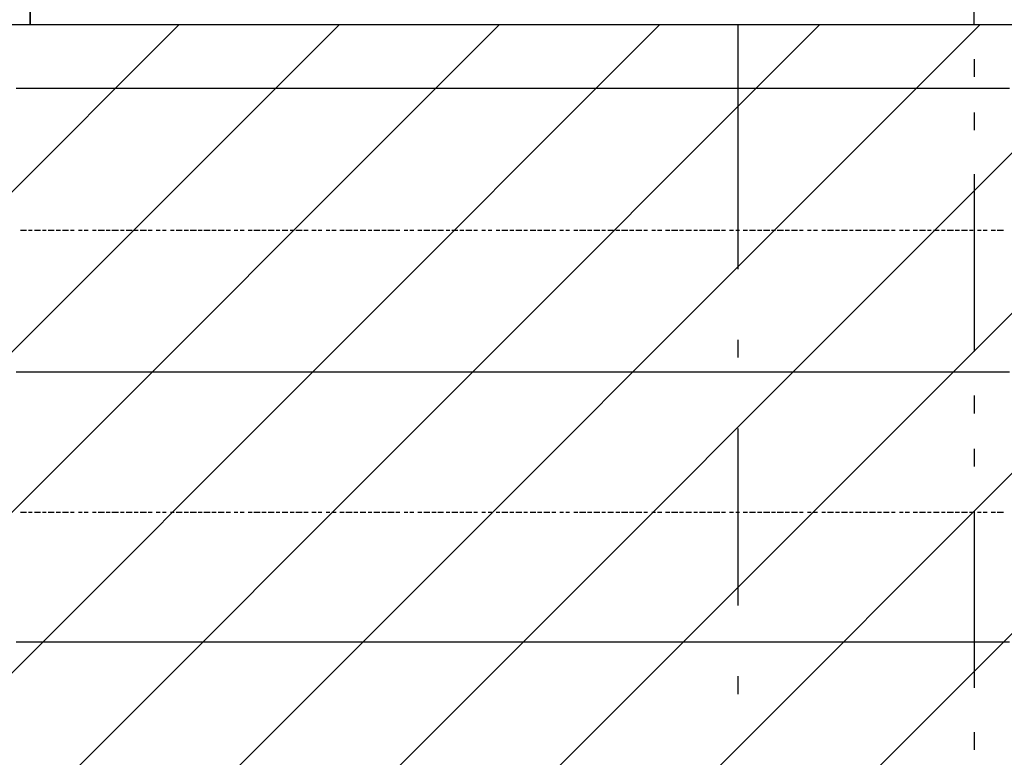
# Model space of a CAD drawing. Extents: x 997 to 109698, y 921 to 94021.
# Tile 179 of 256: x 19675 to 21762, y 20744 to 22306. Entities that reach past the tile are written whole.
import ezdxf

# ---------------------------------------------------------------- set-up
doc = ezdxf.new("R2010")
doc.units = 0
doc.header["$MEASUREMENT"] = 0
for name, color, linetype in [('12', 7, 'CONTINUOUS'), ('28', 7, 'CONTINUOUS'), ('40', 7, 'CONTINUOUS')]:
    doc.layers.add(name, color=color, linetype=linetype)

msp = doc.modelspace()

# ---------------------------------------------------------------- linework, layer by layer
at = {"layer": '12', "color": 1}
for p, q in [((19667.601607, 22160.953237), (19680.601607, 22160.953237)), ((19680.601607, 22160.953237), (19689.601607, 22160.953237)), ((19689.601607, 22160.953237), (19701.601607, 22160.953237)), ((19701.601607, 22160.953237), (19710.601607, 22160.953237)), ((19710.601607, 22160.953237), (19719.601607, 22160.953237)), ((19719.601607, 22160.953237), (19731.601607, 22160.953237)), ((19731.601607, 22160.953237), (19740.601607, 22160.953237)), ((19740.601607, 22160.953237), (19748.601607, 22160.953237)), ((19748.601607, 22160.953237), (19761.601607, 22160.953237)), ((19761.601607, 22160.953237), (19769.601607, 22160.953237)), ((19769.601607, 22160.953237), (19778.601607, 22160.953237)), ((19778.601607, 22160.953237), (19790.601607, 22160.953237)), ((19790.601607, 22160.953237), (19799.601607, 22160.953237)), ((19799.601607, 22160.953237), (19811.601607, 22160.953237)), ((19811.601607, 22160.953237), (19820.601607, 22160.953237)), ((19820.601607, 22160.953237), (19829.601607, 22160.953237)), ((19829.601607, 22160.953237), (19841.601607, 22160.953237)), ((19841.601607, 22160.953237), (19850.601607, 22160.953237)), ((19850.601607, 22160.953237), (19858.601607, 22160.953237)), ((19858.601607, 22160.953237), (19870.601607, 22160.953237)), ((19870.601607, 22160.953237), (19879.601607, 22160.953237)), ((19879.601607, 22160.953237), (19888.601607, 22160.953237)), ((19888.601607, 22160.953237), (19900.601607, 22160.953237)), ((19900.601607, 22160.953237), (19909.601607, 22160.953237)), ((19909.601607, 22160.953237), (19921.601607, 22160.953237)), ((19921.601607, 22160.953237), (19930.601607, 22160.953237)), ((19930.601607, 22160.953237), (19939.601607, 22160.953237)), ((19939.601607, 22160.953237), (19951.601607, 22160.953237)), ((19951.601607, 22160.953237), (19960.601607, 22160.953237)), ((19960.601607, 22160.953237), (19968.601607, 22160.953237)), ((19968.601607, 22160.953237), (19981.601607, 22160.953237)), ((19981.601607, 22160.953237), (19989.601607, 22160.953237)), ((19989.601607, 22160.953237), (19998.601607, 22160.953237)), ((19998.601607, 22160.953237), (20010.601607, 22160.953237)), ((20010.601607, 22160.953237), (20019.601607, 22160.953237)), ((20019.601607, 22160.953237), (20032.601607, 22160.953237)), ((20032.601607, 22160.953237), (20040.601607, 22160.953237)), ((20040.601607, 22160.953237), (20049.601607, 22160.953237)), ((20049.601607, 22160.953237), (20061.601607, 22160.953237)), ((20061.601607, 22160.953237), (20070.601607, 22160.953237)), ((20070.601607, 22160.953237), (20078.601607, 22160.953237)), ((20078.601607, 22160.953237), (20091.601607, 22160.953237)), ((20091.601607, 22160.953237), (20099.601607, 22160.953237)), ((20099.601607, 22160.953237), (20108.601607, 22160.953237)), ((20108.601607, 22160.953237), (20121.601607, 22160.953237)), ((20121.601607, 22160.953237), (20129.601607, 22160.953237)), ((20129.601607, 22160.953237), (20137.601607, 22160.953237)), ((20137.601607, 22160.953237), (20150.601607, 22160.953237)), ((20150.601607, 22160.953237), (20159.601607, 22160.953237)), ((20159.601607, 22160.953237), (20171.601607, 22160.953237)), ((20171.601607, 22160.953237), (20180.601607, 22160.953237)), ((20180.601607, 22160.953237), (20188.601607, 22160.953237)), ((20188.601607, 22160.953237), (20201.601607, 22160.953237)), ((20201.601607, 22160.953237), (20209.601607, 22160.953237)), ((20209.601607, 22160.953237), (20218.601607, 22160.953237)), ((20218.601607, 22160.953237), (20231.601607, 22160.953237)), ((20231.601607, 22160.953237), (20239.601607, 22160.953237)), ((20239.601607, 22160.953237), (20248.601607, 22160.953237)), ((20248.601607, 22160.953237), (20260.601607, 22160.953237)), ((20260.601607, 22160.953237), (20269.601607, 22160.953237)), ((20269.601607, 22160.953237), (20281.601607, 22160.953237)), ((20281.601607, 22160.953237), (20290.601607, 22160.953237)), ((20290.601607, 22160.953237), (20298.601607, 22160.953237)), ((20298.601607, 22160.953237), (20311.601607, 22160.953237)), ((20311.601607, 22160.953237), (20319.601607, 22160.953237)), ((20319.601607, 22160.953237), (20328.601607, 22160.953237)), ((20328.601607, 22160.953237), (20341.601607, 22160.953237)), ((20341.601607, 22160.953237), (20349.601607, 22160.953237)), ((20349.601607, 22160.953237), (20358.601607, 22160.953237)), ((20358.601607, 22160.953237), (20370.601607, 22160.953237)), ((20370.601607, 22160.953237), (20379.601607, 22160.953237)), ((20379.601607, 22160.953237), (20391.601607, 22160.953237)), ((20391.601607, 22160.953237), (20400.601607, 22160.953237)), ((20400.601607, 22160.953237), (20408.601607, 22160.953237)), ((20408.601607, 22160.953237), (20421.601607, 22160.953237)), ((20421.601607, 22160.953237), (20430.601607, 22160.953237)), ((20430.601607, 22160.953237), (20438.601607, 22160.953237)), ((20438.601607, 22160.953237), (20451.601607, 22160.953237)), ((20451.601607, 22160.953237), (20459.601607, 22160.953237)), ((20459.601607, 22160.953237), (20468.601607, 22160.953237)), ((20468.601607, 22160.953237), (20480.601607, 22160.953237)), ((20480.601607, 22160.953237), (20489.601607, 22160.953237)), ((20489.601607, 22160.953237), (20501.601607, 22160.953237)), ((20501.601607, 22160.953237), (20510.601607, 22160.953237)), ((20510.601607, 22160.953237), (20518.601607, 22160.953237)), ((20518.601607, 22160.953237), (20531.601607, 22160.953237)), ((20531.601607, 22160.953237), (20540.601607, 22160.953237)), ((20540.601607, 22160.953237), (20548.601607, 22160.953237)), ((20548.601607, 22160.953237), (20561.601607, 22160.953237)), ((20561.601607, 22160.953237), (20569.601607, 22160.953237)), ((20569.601607, 22160.953237), (20578.601607, 22160.953237)), ((20578.601607, 22160.953237), (20590.601607, 22160.953237)), ((20590.601607, 22160.953237), (20599.601607, 22160.953237)), ((20599.601607, 22160.953237), (20612.601607, 22160.953237)), ((20612.601607, 22160.953237), (20620.601607, 22160.953237)), ((20620.601607, 22160.953237), (20629.601607, 22160.953237)), ((20629.601607, 22160.953237), (20641.601607, 22160.953237)), ((20641.601607, 22160.953237), (20650.601607, 22160.953237)), ((20650.601607, 22160.953237), (20658.601607, 22160.953237)), ((20658.601607, 22160.953237), (20671.601607, 22160.953237)), ((20671.601607, 22160.953237), (20679.601607, 22160.953237)), ((20679.601607, 22160.953237), (20688.601607, 22160.953237)), ((20688.601607, 22160.953237), (20700.601607, 22160.953237)), ((20700.601607, 22160.953237), (20709.601607, 22160.953237)), ((20709.601607, 22160.953237), (20717.601607, 22160.953237)), ((20717.601607, 22160.953237), (20730.601607, 22160.953237)), ((20730.601607, 22160.953237), (20739.601607, 22160.953237)), ((20739.601607, 22160.953237), (20751.601607, 22160.953237)), ((20751.601607, 22160.953237), (20760.601607, 22160.953237)), ((20760.601607, 22160.953237), (20768.601607, 22160.953237)), ((20768.601607, 22160.953237), (20781.601607, 22160.953237)), ((20781.601607, 22160.953237), (20789.601607, 22160.953237)), ((20789.601607, 22160.953237), (20798.601607, 22160.953237)), ((20798.601607, 22160.953237), (20811.601607, 22160.953237)), ((20811.601607, 22160.953237), (20819.601607, 22160.953237)), ((20819.601607, 22160.953237), (20827.601607, 22160.953237)), ((20827.601607, 22160.953237), (20840.601607, 22160.953237)), ((20840.601607, 22160.953237), (20849.601607, 22160.953237)), ((20849.601607, 22160.953237), (20861.601607, 22160.953237)), ((20861.601607, 22160.953237), (20870.601607, 22160.953237)), ((20870.601607, 22160.953237), (20878.601607, 22160.953237)), ((20878.601607, 22160.953237), (20891.601607, 22160.953237)), ((20891.601607, 22160.953237), (20899.601607, 22160.953237)), ((20899.601607, 22160.953237), (20908.601607, 22160.953237)), ((20908.601607, 22160.953237), (20921.601607, 22160.953237)), ((20921.601607, 22160.953237), (20929.601607, 22160.953237)), ((20929.601607, 22160.953237), (20938.601607, 22160.953237)), ((20938.601607, 22160.953237), (20950.601607, 22160.953237)), ((20950.601607, 22160.953237), (20959.601607, 22160.953237)), ((20959.601607, 22160.953237), (20971.601607, 22160.953237)), ((20971.601607, 22160.953237), (20980.601607, 22160.953237)), ((20980.601607, 22160.953237), (20988.601607, 22160.953237)), ((20988.601607, 22160.953237), (21001.601607, 22160.953237)), ((21001.601607, 22160.953237), (21009.601607, 22160.953237)), ((21009.601607, 22160.953237), (21018.601607, 22160.953237)), ((21018.601607, 22160.953237), (21031.601607, 22160.953237)), ((21031.601607, 22160.953237), (21039.601607, 22160.953237)), ((21039.601607, 22160.953237), (21048.601607, 22160.953237)), ((21048.601607, 22160.953237), (21060.601607, 22160.953237)), ((21060.601607, 22160.953237), (21069.601607, 22160.953237)), ((21069.601607, 22160.953237), (21081.601607, 22160.953237)), ((21081.601607, 22160.953237), (21090.601607, 22160.953237)), ((21090.601607, 22160.953237), (21098.601607, 22160.953237)), ((21098.601607, 22160.953237), (21111.601607, 22160.953237)), ((21111.601607, 22160.953237), (21120.601607, 22160.953237)), ((21120.601607, 22160.953237), (21128.601607, 22160.953237)), ((21128.601607, 22160.953237), (21141.601607, 22160.953237)), ((21141.601607, 22160.953237), (21149.601607, 22160.953237)), ((21149.601607, 22160.953237), (21158.601607, 22160.953237)), ((21158.601607, 22160.953237), (21170.601607, 22160.953237)), ((21170.601607, 22160.953237), (21179.601607, 22160.953237)), ((21179.601607, 22160.953237), (21192.601607, 22160.953237)), ((21192.601607, 22160.953237), (21200.601607, 22160.953237)), ((21200.601607, 22160.953237), (21208.601607, 22160.953237)), ((21208.601607, 22160.953237), (21221.601607, 22160.953237)), ((21221.601607, 22160.953237), (21230.601607, 22160.953237)), ((21230.601607, 22160.953237), (21238.601607, 22160.953237)), ((21238.601607, 22160.953237), (21251.601607, 22160.953237)), ((21251.601607, 22160.953237), (21259.601607, 22160.953237)), ((21259.601607, 22160.953237), (21268.601607, 22160.953237)), ((21268.601607, 22160.953237), (21280.601607, 22160.953237)), ((21280.601607, 22160.953237), (21289.601607, 22160.953237)), ((21289.601607, 22160.953237), (21297.601607, 22160.953237)), ((21297.601607, 22160.953237), (21310.601607, 22160.953237)), ((21310.601607, 22160.953237), (21319.601607, 22160.953237)), ((21319.601607, 22160.953237), (21331.601607, 22160.953237)), ((21331.601607, 22160.953237), (21340.601607, 22160.953237)), ((21340.601607, 22160.953237), (21348.601607, 22160.953237)), ((21348.601607, 22160.953237), (21361.601607, 22160.953237)), ((21361.601607, 22160.953237), (21369.601607, 22160.953237)), ((21369.601607, 22160.953237), (21378.601607, 22160.953237)), ((21378.601607, 22160.953237), (21390.601607, 22160.953237)), ((21390.601607, 22160.953237), (21399.601607, 22160.953237)), ((21399.601607, 22160.953237), (21407.601607, 22160.953237)), ((21407.601607, 22160.953237), (21420.601607, 22160.953237)), ((21420.601607, 22160.953237), (21429.601607, 22160.953237)), ((21429.601607, 22160.953237), (21441.601607, 22160.953237)), ((21441.601607, 22160.953237), (21450.601607, 22160.953237)), ((21450.601607, 22160.953237), (21458.601607, 22160.953237)), ((21458.601607, 22160.953237), (21471.601607, 22160.953237)), ((21471.601607, 22160.953237), (21479.601607, 22160.953237)), ((21479.601607, 22160.953237), (21488.601607, 22160.953237)), ((21488.601607, 22160.953237), (21501.601607, 22160.953237)), ((21501.601607, 22160.953237), (21509.601607, 22160.953237)), ((21509.601607, 22160.953237), (21517.601607, 22160.953237)), ((21517.601607, 22160.953237), (21530.601607, 22160.953237)), ((21530.601607, 22160.953237), (21539.601607, 22160.953237)), ((21539.601607, 22160.953237), (21551.601607, 22160.953237)), ((21551.601607, 22160.953237), (21560.601607, 22160.953237)), ((21560.601607, 22160.953237), (21568.601607, 22160.953237)), ((21568.601607, 22160.953237), (21581.601607, 22160.953237)), ((21581.601607, 22160.953237), (21589.601607, 22160.953237)), ((21589.601607, 22160.953237), (21598.601607, 22160.953237)), ((21598.601607, 22160.953237), (21611.601607, 22160.953237)), ((21611.601607, 22160.953237), (21619.601607, 22160.953237)), ((21619.601607, 22160.953237), (21628.601607, 22160.953237)), ((21628.601607, 22160.953237), (21640.601607, 22160.953237)), ((21640.601607, 22160.953237), (21649.601607, 22160.953237)), ((21649.601607, 22160.953237), (21661.601607, 22160.953237)), ((21661.601607, 22160.953237), (21670.601607, 22160.953237)), ((21670.601607, 22160.953237), (21678.601607, 22160.953237)), ((21678.601607, 22160.953237), (21691.601607, 22160.953237)), ((21691.601607, 22160.953237), (21700.601607, 22160.953237)), ((21700.601607, 22160.953237), (21708.601607, 22160.953237)), ((21708.601607, 22160.953237), (21721.601607, 22160.953237)), ((21721.601607, 22160.953237), (21729.601607, 22160.953237)), ((21729.601607, 22160.953237), (21738.601607, 22160.953237)), ((21738.601607, 22160.953237), (21750.601607, 22160.953237)), ((21750.601607, 22160.953237), (21759.601607, 22160.953237)), ((21759.601607, 22160.953237), (21772.601607, 22160.953237)), ((19667.601607, 21559.953237), (19680.601607, 21559.953237)), ((19680.601607, 21559.953237), (19689.601607, 21559.953237)), ((19689.601607, 21559.953237), (19701.601607, 21559.953237)), ((19701.601607, 21559.953237), (19710.601607, 21559.953237)), ((19710.601607, 21559.953237), (19719.601607, 21559.953237)), ((19719.601607, 21559.953237), (19731.601607, 21559.953237)), ((19731.601607, 21559.953237), (19740.601607, 21559.953237)), ((19740.601607, 21559.953237), (19748.601607, 21559.953237)), ((19748.601607, 21559.953237), (19761.601607, 21559.953237)), ((19761.601607, 21559.953237), (19769.601607, 21559.953237)), ((19769.601607, 21559.953237), (19778.601607, 21559.953237)), ((19778.601607, 21559.953237), (19790.601607, 21559.953237)), ((19790.601607, 21559.953237), (19799.601607, 21559.953237)), ((19799.601607, 21559.953237), (19811.601607, 21559.953237)), ((19811.601607, 21559.953237), (19820.601607, 21559.953237)), ((19820.601607, 21559.953237), (19829.601607, 21559.953237)), ((19829.601607, 21559.953237), (19841.601607, 21559.953237)), ((19841.601607, 21559.953237), (19850.601607, 21559.953237)), ((19850.601607, 21559.953237), (19858.601607, 21559.953237)), ((19858.601607, 21559.953237), (19870.601607, 21559.953237)), ((19870.601607, 21559.953237), (19879.601607, 21559.953237)), ((19879.601607, 21559.953237), (19888.601607, 21559.953237)), ((19888.601607, 21559.953237), (19900.601607, 21559.953237)), ((19900.601607, 21559.953237), (19909.601607, 21559.953237)), ((19909.601607, 21559.953237), (19921.601607, 21559.953237)), ((19921.601607, 21559.953237), (19930.601607, 21559.953237)), ((19930.601607, 21559.953237), (19939.601607, 21559.953237)), ((19939.601607, 21559.953237), (19951.601607, 21559.953237)), ((19951.601607, 21559.953237), (19960.601607, 21559.953237)), ((19960.601607, 21559.953237), (19968.601607, 21559.953237)), ((19968.601607, 21559.953237), (19981.601607, 21559.953237)), ((19981.601607, 21559.953237), (19989.601607, 21559.953237)), ((19989.601607, 21559.953237), (19998.601607, 21559.953237)), ((19998.601607, 21559.953237), (20010.601607, 21559.953237)), ((20010.601607, 21559.953237), (20019.601607, 21559.953237)), ((20019.601607, 21559.953237), (20032.601607, 21559.953237)), ((20032.601607, 21559.953237), (20040.601607, 21559.953237)), ((20040.601607, 21559.953237), (20049.601607, 21559.953237)), ((20049.601607, 21559.953237), (20061.601607, 21559.953237)), ((20061.601607, 21559.953237), (20070.601607, 21559.953237)), ((20070.601607, 21559.953237), (20078.601607, 21559.953237)), ((20078.601607, 21559.953237), (20091.601607, 21559.953237)), ((20091.601607, 21559.953237), (20099.601607, 21559.953237)), ((20099.601607, 21559.953237), (20108.601607, 21559.953237)), ((20108.601607, 21559.953237), (20121.601607, 21559.953237)), ((20121.601607, 21559.953237), (20129.601607, 21559.953237)), ((20129.601607, 21559.953237), (20137.601607, 21559.953237)), ((20137.601607, 21559.953237), (20150.601607, 21559.953237)), ((20150.601607, 21559.953237), (20159.601607, 21559.953237)), ((20159.601607, 21559.953237), (20171.601607, 21559.953237)), ((20171.601607, 21559.953237), (20180.601607, 21559.953237)), ((20180.601607, 21559.953237), (20188.601607, 21559.953237)), ((20188.601607, 21559.953237), (20201.601607, 21559.953237)), ((20201.601607, 21559.953237), (20209.601607, 21559.953237)), ((20209.601607, 21559.953237), (20218.601607, 21559.953237)), ((20218.601607, 21559.953237), (20231.601607, 21559.953237)), ((20231.601607, 21559.953237), (20239.601607, 21559.953237)), ((20239.601607, 21559.953237), (20248.601607, 21559.953237)), ((20248.601607, 21559.953237), (20260.601607, 21559.953237)), ((20260.601607, 21559.953237), (20269.601607, 21559.953237)), ((20269.601607, 21559.953237), (20281.601607, 21559.953237)), ((20281.601607, 21559.953237), (20290.601607, 21559.953237)), ((20290.601607, 21559.953237), (20298.601607, 21559.953237)), ((20298.601607, 21559.953237), (20311.601607, 21559.953237)), ((20311.601607, 21559.953237), (20319.601607, 21559.953237)), ((20319.601607, 21559.953237), (20328.601607, 21559.953237)), ((20328.601607, 21559.953237), (20341.601607, 21559.953237)), ((20341.601607, 21559.953237), (20349.601607, 21559.953237)), ((20349.601607, 21559.953237), (20358.601607, 21559.953237)), ((20358.601607, 21559.953237), (20370.601607, 21559.953237)), ((20370.601607, 21559.953237), (20379.601607, 21559.953237)), ((20379.601607, 21559.953237), (20391.601607, 21559.953237)), ((20391.601607, 21559.953237), (20400.601607, 21559.953237)), ((20400.601607, 21559.953237), (20408.601607, 21559.953237)), ((20408.601607, 21559.953237), (20421.601607, 21559.953237)), ((20421.601607, 21559.953237), (20430.601607, 21559.953237)), ((20430.601607, 21559.953237), (20438.601607, 21559.953237)), ((20438.601607, 21559.953237), (20451.601607, 21559.953237)), ((20451.601607, 21559.953237), (20459.601607, 21559.953237)), ((20459.601607, 21559.953237), (20468.601607, 21559.953237)), ((20468.601607, 21559.953237), (20480.601607, 21559.953237)), ((20480.601607, 21559.953237), (20489.601607, 21559.953237)), ((20489.601607, 21559.953237), (20501.601607, 21559.953237)), ((20501.601607, 21559.953237), (20510.601607, 21559.953237)), ((20510.601607, 21559.953237), (20518.601607, 21559.953237)), ((20518.601607, 21559.953237), (20531.601607, 21559.953237)), ((20531.601607, 21559.953237), (20540.601607, 21559.953237)), ((20540.601607, 21559.953237), (20548.601607, 21559.953237)), ((20548.601607, 21559.953237), (20561.601607, 21559.953237)), ((20561.601607, 21559.953237), (20569.601607, 21559.953237)), ((20569.601607, 21559.953237), (20578.601607, 21559.953237)), ((20578.601607, 21559.953237), (20590.601607, 21559.953237)), ((20590.601607, 21559.953237), (20599.601607, 21559.953237)), ((20599.601607, 21559.953237), (20612.601607, 21559.953237)), ((20612.601607, 21559.953237), (20620.601607, 21559.953237)), ((20620.601607, 21559.953237), (20629.601607, 21559.953237)), ((20629.601607, 21559.953237), (20641.601607, 21559.953237)), ((20641.601607, 21559.953237), (20650.601607, 21559.953237)), ((20650.601607, 21559.953237), (20658.601607, 21559.953237)), ((20658.601607, 21559.953237), (20671.601607, 21559.953237)), ((20671.601607, 21559.953237), (20679.601607, 21559.953237)), ((20679.601607, 21559.953237), (20688.601607, 21559.953237)), ((20688.601607, 21559.953237), (20700.601607, 21559.953237)), ((20700.601607, 21559.953237), (20709.601607, 21559.953237)), ((20709.601607, 21559.953237), (20717.601607, 21559.953237)), ((20717.601607, 21559.953237), (20730.601607, 21559.953237)), ((20730.601607, 21559.953237), (20739.601607, 21559.953237)), ((20739.601607, 21559.953237), (20751.601607, 21559.953237)), ((20751.601607, 21559.953237), (20760.601607, 21559.953237)), ((20760.601607, 21559.953237), (20768.601607, 21559.953237)), ((20768.601607, 21559.953237), (20781.601607, 21559.953237)), ((20781.601607, 21559.953237), (20789.601607, 21559.953237)), ((20789.601607, 21559.953237), (20798.601607, 21559.953237)), ((20798.601607, 21559.953237), (20811.601607, 21559.953237)), ((20811.601607, 21559.953237), (20819.601607, 21559.953237)), ((20819.601607, 21559.953237), (20827.601607, 21559.953237)), ((20827.601607, 21559.953237), (20840.601607, 21559.953237)), ((20840.601607, 21559.953237), (20849.601607, 21559.953237)), ((20849.601607, 21559.953237), (20861.601607, 21559.953237)), ((20861.601607, 21559.953237), (20870.601607, 21559.953237)), ((20870.601607, 21559.953237), (20878.601607, 21559.953237)), ((20878.601607, 21559.953237), (20891.601607, 21559.953237)), ((20891.601607, 21559.953237), (20899.601607, 21559.953237)), ((20899.601607, 21559.953237), (20908.601607, 21559.953237)), ((20908.601607, 21559.953237), (20921.601607, 21559.953237)), ((20921.601607, 21559.953237), (20929.601607, 21559.953237)), ((20929.601607, 21559.953237), (20938.601607, 21559.953237)), ((20938.601607, 21559.953237), (20950.601607, 21559.953237)), ((20950.601607, 21559.953237), (20959.601607, 21559.953237)), ((20959.601607, 21559.953237), (20971.601607, 21559.953237)), ((20971.601607, 21559.953237), (20980.601607, 21559.953237)), ((20980.601607, 21559.953237), (20988.601607, 21559.953237)), ((20988.601607, 21559.953237), (21001.601607, 21559.953237)), ((21001.601607, 21559.953237), (21009.601607, 21559.953237)), ((21009.601607, 21559.953237), (21018.601607, 21559.953237)), ((21018.601607, 21559.953237), (21031.601607, 21559.953237)), ((21031.601607, 21559.953237), (21039.601607, 21559.953237)), ((21039.601607, 21559.953237), (21048.601607, 21559.953237)), ((21048.601607, 21559.953237), (21060.601607, 21559.953237)), ((21060.601607, 21559.953237), (21069.601607, 21559.953237)), ((21069.601607, 21559.953237), (21081.601607, 21559.953237)), ((21081.601607, 21559.953237), (21090.601607, 21559.953237)), ((21090.601607, 21559.953237), (21098.601607, 21559.953237)), ((21098.601607, 21559.953237), (21111.601607, 21559.953237)), ((21111.601607, 21559.953237), (21120.601607, 21559.953237)), ((21120.601607, 21559.953237), (21128.601607, 21559.953237)), ((21128.601607, 21559.953237), (21141.601607, 21559.953237)), ((21141.601607, 21559.953237), (21149.601607, 21559.953237)), ((21149.601607, 21559.953237), (21158.601607, 21559.953237)), ((21158.601607, 21559.953237), (21170.601607, 21559.953237)), ((21170.601607, 21559.953237), (21179.601607, 21559.953237)), ((21179.601607, 21559.953237), (21192.601607, 21559.953237)), ((21192.601607, 21559.953237), (21200.601607, 21559.953237)), ((21200.601607, 21559.953237), (21208.601607, 21559.953237)), ((21208.601607, 21559.953237), (21221.601607, 21559.953237)), ((21221.601607, 21559.953237), (21230.601607, 21559.953237)), ((21230.601607, 21559.953237), (21238.601607, 21559.953237)), ((21238.601607, 21559.953237), (21251.601607, 21559.953237)), ((21251.601607, 21559.953237), (21259.601607, 21559.953237)), ((21259.601607, 21559.953237), (21268.601607, 21559.953237)), ((21268.601607, 21559.953237), (21280.601607, 21559.953237)), ((21280.601607, 21559.953237), (21289.601607, 21559.953237)), ((21289.601607, 21559.953237), (21297.601607, 21559.953237)), ((21297.601607, 21559.953237), (21310.601607, 21559.953237)), ((21310.601607, 21559.953237), (21319.601607, 21559.953237)), ((21319.601607, 21559.953237), (21331.601607, 21559.953237)), ((21331.601607, 21559.953237), (21340.601607, 21559.953237)), ((21340.601607, 21559.953237), (21348.601607, 21559.953237)), ((21348.601607, 21559.953237), (21361.601607, 21559.953237)), ((21361.601607, 21559.953237), (21369.601607, 21559.953237)), ((21369.601607, 21559.953237), (21378.601607, 21559.953237)), ((21378.601607, 21559.953237), (21390.601607, 21559.953237)), ((21390.601607, 21559.953237), (21399.601607, 21559.953237)), ((21399.601607, 21559.953237), (21407.601607, 21559.953237)), ((21407.601607, 21559.953237), (21420.601607, 21559.953237)), ((21420.601607, 21559.953237), (21429.601607, 21559.953237)), ((21429.601607, 21559.953237), (21441.601607, 21559.953237)), ((21441.601607, 21559.953237), (21450.601607, 21559.953237)), ((21450.601607, 21559.953237), (21458.601607, 21559.953237)), ((21458.601607, 21559.953237), (21471.601607, 21559.953237)), ((21471.601607, 21559.953237), (21479.601607, 21559.953237)), ((21479.601607, 21559.953237), (21488.601607, 21559.953237)), ((21488.601607, 21559.953237), (21501.601607, 21559.953237)), ((21501.601607, 21559.953237), (21509.601607, 21559.953237)), ((21509.601607, 21559.953237), (21517.601607, 21559.953237)), ((21517.601607, 21559.953237), (21530.601607, 21559.953237)), ((21530.601607, 21559.953237), (21539.601607, 21559.953237)), ((21539.601607, 21559.953237), (21551.601607, 21559.953237)), ((21551.601607, 21559.953237), (21560.601607, 21559.953237)), ((21560.601607, 21559.953237), (21568.601607, 21559.953237)), ((21568.601607, 21559.953237), (21581.601607, 21559.953237)), ((21581.601607, 21559.953237), (21589.601607, 21559.953237)), ((21589.601607, 21559.953237), (21598.601607, 21559.953237)), ((21598.601607, 21559.953237), (21611.601607, 21559.953237)), ((21611.601607, 21559.953237), (21619.601607, 21559.953237)), ((21619.601607, 21559.953237), (21628.601607, 21559.953237)), ((21628.601607, 21559.953237), (21640.601607, 21559.953237)), ((21640.601607, 21559.953237), (21649.601607, 21559.953237)), ((21649.601607, 21559.953237), (21661.601607, 21559.953237)), ((21661.601607, 21559.953237), (21670.601607, 21559.953237)), ((21670.601607, 21559.953237), (21678.601607, 21559.953237)), ((21678.601607, 21559.953237), (21691.601607, 21559.953237)), ((21691.601607, 21559.953237), (21700.601607, 21559.953237)), ((21700.601607, 21559.953237), (21708.601607, 21559.953237)), ((21708.601607, 21559.953237), (21721.601607, 21559.953237)), ((21721.601607, 21559.953237), (21729.601607, 21559.953237)), ((21729.601607, 21559.953237), (21738.601607, 21559.953237)), ((21738.601607, 21559.953237), (21750.601607, 21559.953237)), ((21750.601607, 21559.953237), (21759.601607, 21559.953237)), ((21759.601607, 21559.953237), (21772.601607, 21559.953237)), ((19667.601607, 20987.953237), (19680.601607, 20987.953237)), ((19680.601607, 20987.953237), (19689.601607, 20987.953237)), ((19689.601607, 20987.953237), (19701.601607, 20987.953237)), ((19701.601607, 20987.953237), (19710.601607, 20987.953237)), ((19710.601607, 20987.953237), (19719.601607, 20987.953237)), ((19719.601607, 20987.953237), (19731.601607, 20987.953237)), ((19731.601607, 20987.953237), (19740.601607, 20987.953237)), ((19740.601607, 20987.953237), (19748.601607, 20987.953237)), ((19748.601607, 20987.953237), (19761.601607, 20987.953237)), ((19761.601607, 20987.953237), (19769.601607, 20987.953237)), ((19769.601607, 20987.953237), (19778.601607, 20987.953237)), ((19778.601607, 20987.953237), (19790.601607, 20987.953237)), ((19790.601607, 20987.953237), (19799.601607, 20987.953237)), ((19799.601607, 20987.953237), (19811.601607, 20987.953237)), ((19811.601607, 20987.953237), (19820.601607, 20987.953237)), ((19820.601607, 20987.953237), (19829.601607, 20987.953237)), ((19829.601607, 20987.953237), (19841.601607, 20987.953237)), ((19841.601607, 20987.953237), (19850.601607, 20987.953237)), ((19850.601607, 20987.953237), (19858.601607, 20987.953237)), ((19858.601607, 20987.953237), (19870.601607, 20987.953237)), ((19870.601607, 20987.953237), (19879.601607, 20987.953237)), ((19879.601607, 20987.953237), (19888.601607, 20987.953237)), ((19888.601607, 20987.953237), (19900.601607, 20987.953237)), ((19900.601607, 20987.953237), (19909.601607, 20987.953237)), ((19909.601607, 20987.953237), (19921.601607, 20987.953237)), ((19921.601607, 20987.953237), (19930.601607, 20987.953237)), ((19930.601607, 20987.953237), (19939.601607, 20987.953237)), ((19939.601607, 20987.953237), (19951.601607, 20987.953237)), ((19951.601607, 20987.953237), (19960.601607, 20987.953237)), ((19960.601607, 20987.953237), (19968.601607, 20987.953237)), ((19968.601607, 20987.953237), (19981.601607, 20987.953237)), ((19981.601607, 20987.953237), (19989.601607, 20987.953237)), ((19989.601607, 20987.953237), (19998.601607, 20987.953237)), ((19998.601607, 20987.953237), (20010.601607, 20987.953237)), ((20010.601607, 20987.953237), (20019.601607, 20987.953237)), ((20019.601607, 20987.953237), (20032.601607, 20987.953237)), ((20032.601607, 20987.953237), (20040.601607, 20987.953237)), ((20040.601607, 20987.953237), (20049.601607, 20987.953237)), ((20049.601607, 20987.953237), (20061.601607, 20987.953237)), ((20061.601607, 20987.953237), (20070.601607, 20987.953237)), ((20070.601607, 20987.953237), (20078.601607, 20987.953237)), ((20078.601607, 20987.953237), (20091.601607, 20987.953237)), ((20091.601607, 20987.953237), (20099.601607, 20987.953237)), ((20099.601607, 20987.953237), (20108.601607, 20987.953237)), ((20108.601607, 20987.953237), (20121.601607, 20987.953237)), ((20121.601607, 20987.953237), (20129.601607, 20987.953237)), ((20129.601607, 20987.953237), (20137.601607, 20987.953237)), ((20137.601607, 20987.953237), (20150.601607, 20987.953237)), ((20150.601607, 20987.953237), (20159.601607, 20987.953237)), ((20159.601607, 20987.953237), (20171.601607, 20987.953237)), ((20171.601607, 20987.953237), (20180.601607, 20987.953237)), ((20180.601607, 20987.953237), (20188.601607, 20987.953237)), ((20188.601607, 20987.953237), (20201.601607, 20987.953237)), ((20201.601607, 20987.953237), (20209.601607, 20987.953237)), ((20209.601607, 20987.953237), (20218.601607, 20987.953237)), ((20218.601607, 20987.953237), (20231.601607, 20987.953237)), ((20231.601607, 20987.953237), (20239.601607, 20987.953237)), ((20239.601607, 20987.953237), (20248.601607, 20987.953237)), ((20248.601607, 20987.953237), (20260.601607, 20987.953237)), ((20260.601607, 20987.953237), (20269.601607, 20987.953237)), ((20269.601607, 20987.953237), (20281.601607, 20987.953237)), ((20281.601607, 20987.953237), (20290.601607, 20987.953237)), ((20290.601607, 20987.953237), (20298.601607, 20987.953237)), ((20298.601607, 20987.953237), (20311.601607, 20987.953237)), ((20311.601607, 20987.953237), (20319.601607, 20987.953237)), ((20319.601607, 20987.953237), (20328.601607, 20987.953237)), ((20328.601607, 20987.953237), (20341.601607, 20987.953237)), ((20341.601607, 20987.953237), (20349.601607, 20987.953237)), ((20349.601607, 20987.953237), (20358.601607, 20987.953237)), ((20358.601607, 20987.953237), (20370.601607, 20987.953237)), ((20370.601607, 20987.953237), (20379.601607, 20987.953237)), ((20379.601607, 20987.953237), (20391.601607, 20987.953237)), ((20391.601607, 20987.953237), (20400.601607, 20987.953237)), ((20400.601607, 20987.953237), (20408.601607, 20987.953237)), ((20408.601607, 20987.953237), (20421.601607, 20987.953237)), ((20421.601607, 20987.953237), (20430.601607, 20987.953237)), ((20430.601607, 20987.953237), (20438.601607, 20987.953237)), ((20438.601607, 20987.953237), (20451.601607, 20987.953237)), ((20451.601607, 20987.953237), (20459.601607, 20987.953237)), ((20459.601607, 20987.953237), (20468.601607, 20987.953237)), ((20468.601607, 20987.953237), (20480.601607, 20987.953237)), ((20480.601607, 20987.953237), (20489.601607, 20987.953237)), ((20489.601607, 20987.953237), (20501.601607, 20987.953237)), ((20501.601607, 20987.953237), (20510.601607, 20987.953237)), ((20510.601607, 20987.953237), (20518.601607, 20987.953237)), ((20518.601607, 20987.953237), (20531.601607, 20987.953237)), ((20531.601607, 20987.953237), (20540.601607, 20987.953237)), ((20540.601607, 20987.953237), (20548.601607, 20987.953237)), ((20548.601607, 20987.953237), (20561.601607, 20987.953237)), ((20561.601607, 20987.953237), (20569.601607, 20987.953237)), ((20569.601607, 20987.953237), (20578.601607, 20987.953237)), ((20578.601607, 20987.953237), (20590.601607, 20987.953237)), ((20590.601607, 20987.953237), (20599.601607, 20987.953237)), ((20599.601607, 20987.953237), (20612.601607, 20987.953237)), ((20612.601607, 20987.953237), (20620.601607, 20987.953237)), ((20620.601607, 20987.953237), (20629.601607, 20987.953237)), ((20629.601607, 20987.953237), (20641.601607, 20987.953237)), ((20641.601607, 20987.953237), (20650.601607, 20987.953237)), ((20650.601607, 20987.953237), (20658.601607, 20987.953237)), ((20658.601607, 20987.953237), (20671.601607, 20987.953237)), ((20671.601607, 20987.953237), (20679.601607, 20987.953237)), ((20679.601607, 20987.953237), (20688.601607, 20987.953237)), ((20688.601607, 20987.953237), (20700.601607, 20987.953237)), ((20700.601607, 20987.953237), (20709.601607, 20987.953237)), ((20709.601607, 20987.953237), (20717.601607, 20987.953237)), ((20717.601607, 20987.953237), (20730.601607, 20987.953237)), ((20730.601607, 20987.953237), (20739.601607, 20987.953237)), ((20739.601607, 20987.953237), (20751.601607, 20987.953237)), ((20751.601607, 20987.953237), (20760.601607, 20987.953237)), ((20760.601607, 20987.953237), (20768.601607, 20987.953237)), ((20768.601607, 20987.953237), (20781.601607, 20987.953237)), ((20781.601607, 20987.953237), (20789.601607, 20987.953237)), ((20789.601607, 20987.953237), (20798.601607, 20987.953237)), ((20798.601607, 20987.953237), (20811.601607, 20987.953237)), ((20811.601607, 20987.953237), (20819.601607, 20987.953237)), ((20819.601607, 20987.953237), (20827.601607, 20987.953237)), ((20827.601607, 20987.953237), (20840.601607, 20987.953237)), ((20840.601607, 20987.953237), (20849.601607, 20987.953237)), ((20849.601607, 20987.953237), (20861.601607, 20987.953237)), ((20861.601607, 20987.953237), (20870.601607, 20987.953237)), ((20870.601607, 20987.953237), (20878.601607, 20987.953237)), ((20878.601607, 20987.953237), (20891.601607, 20987.953237)), ((20891.601607, 20987.953237), (20899.601607, 20987.953237)), ((20899.601607, 20987.953237), (20908.601607, 20987.953237)), ((20908.601607, 20987.953237), (20921.601607, 20987.953237)), ((20921.601607, 20987.953237), (20929.601607, 20987.953237)), ((20929.601607, 20987.953237), (20938.601607, 20987.953237)), ((20938.601607, 20987.953237), (20950.601607, 20987.953237)), ((20950.601607, 20987.953237), (20959.601607, 20987.953237)), ((20959.601607, 20987.953237), (20971.601607, 20987.953237)), ((20971.601607, 20987.953237), (20980.601607, 20987.953237)), ((20980.601607, 20987.953237), (20988.601607, 20987.953237)), ((20988.601607, 20987.953237), (21001.601607, 20987.953237)), ((21001.601607, 20987.953237), (21009.601607, 20987.953237)), ((21009.601607, 20987.953237), (21018.601607, 20987.953237)), ((21018.601607, 20987.953237), (21031.601607, 20987.953237)), ((21031.601607, 20987.953237), (21039.601607, 20987.953237)), ((21039.601607, 20987.953237), (21048.601607, 20987.953237)), ((21048.601607, 20987.953237), (21060.601607, 20987.953237)), ((21060.601607, 20987.953237), (21069.601607, 20987.953237)), ((21069.601607, 20987.953237), (21081.601607, 20987.953237)), ((21081.601607, 20987.953237), (21090.601607, 20987.953237)), ((21090.601607, 20987.953237), (21098.601607, 20987.953237)), ((21098.601607, 20987.953237), (21111.601607, 20987.953237)), ((21111.601607, 20987.953237), (21120.601607, 20987.953237)), ((21120.601607, 20987.953237), (21128.601607, 20987.953237)), ((21128.601607, 20987.953237), (21141.601607, 20987.953237)), ((21141.601607, 20987.953237), (21149.601607, 20987.953237)), ((21149.601607, 20987.953237), (21158.601607, 20987.953237)), ((21158.601607, 20987.953237), (21170.601607, 20987.953237)), ((21170.601607, 20987.953237), (21179.601607, 20987.953237)), ((21179.601607, 20987.953237), (21192.601607, 20987.953237)), ((21192.601607, 20987.953237), (21200.601607, 20987.953237)), ((21200.601607, 20987.953237), (21208.601607, 20987.953237)), ((21208.601607, 20987.953237), (21221.601607, 20987.953237)), ((21221.601607, 20987.953237), (21230.601607, 20987.953237)), ((21230.601607, 20987.953237), (21238.601607, 20987.953237)), ((21238.601607, 20987.953237), (21251.601607, 20987.953237)), ((21251.601607, 20987.953237), (21259.601607, 20987.953237)), ((21259.601607, 20987.953237), (21268.601607, 20987.953237)), ((21268.601607, 20987.953237), (21280.601607, 20987.953237)), ((21280.601607, 20987.953237), (21289.601607, 20987.953237)), ((21289.601607, 20987.953237), (21297.601607, 20987.953237)), ((21297.601607, 20987.953237), (21310.601607, 20987.953237)), ((21310.601607, 20987.953237), (21319.601607, 20987.953237)), ((21319.601607, 20987.953237), (21331.601607, 20987.953237)), ((21331.601607, 20987.953237), (21340.601607, 20987.953237)), ((21340.601607, 20987.953237), (21348.601607, 20987.953237)), ((21348.601607, 20987.953237), (21361.601607, 20987.953237)), ((21361.601607, 20987.953237), (21369.601607, 20987.953237)), ((21369.601607, 20987.953237), (21378.601607, 20987.953237)), ((21378.601607, 20987.953237), (21390.601607, 20987.953237)), ((21390.601607, 20987.953237), (21399.601607, 20987.953237)), ((21399.601607, 20987.953237), (21407.601607, 20987.953237)), ((21407.601607, 20987.953237), (21420.601607, 20987.953237)), ((21420.601607, 20987.953237), (21429.601607, 20987.953237)), ((21429.601607, 20987.953237), (21441.601607, 20987.953237)), ((21441.601607, 20987.953237), (21450.601607, 20987.953237)), ((21450.601607, 20987.953237), (21458.601607, 20987.953237)), ((21458.601607, 20987.953237), (21471.601607, 20987.953237)), ((21471.601607, 20987.953237), (21479.601607, 20987.953237)), ((21479.601607, 20987.953237), (21488.601607, 20987.953237)), ((21488.601607, 20987.953237), (21501.601607, 20987.953237)), ((21501.601607, 20987.953237), (21509.601607, 20987.953237)), ((21509.601607, 20987.953237), (21517.601607, 20987.953237)), ((21517.601607, 20987.953237), (21530.601607, 20987.953237)), ((21530.601607, 20987.953237), (21539.601607, 20987.953237)), ((21539.601607, 20987.953237), (21551.601607, 20987.953237)), ((21551.601607, 20987.953237), (21560.601607, 20987.953237)), ((21560.601607, 20987.953237), (21568.601607, 20987.953237)), ((21568.601607, 20987.953237), (21581.601607, 20987.953237)), ((21581.601607, 20987.953237), (21589.601607, 20987.953237)), ((21589.601607, 20987.953237), (21598.601607, 20987.953237)), ((21598.601607, 20987.953237), (21611.601607, 20987.953237)), ((21611.601607, 20987.953237), (21619.601607, 20987.953237)), ((21619.601607, 20987.953237), (21628.601607, 20987.953237)), ((21628.601607, 20987.953237), (21640.601607, 20987.953237)), ((21640.601607, 20987.953237), (21649.601607, 20987.953237)), ((21649.601607, 20987.953237), (21661.601607, 20987.953237)), ((21661.601607, 20987.953237), (21670.601607, 20987.953237)), ((21670.601607, 20987.953237), (21678.601607, 20987.953237)), ((21678.601607, 20987.953237), (21691.601607, 20987.953237)), ((21691.601607, 20987.953237), (21700.601607, 20987.953237)), ((21700.601607, 20987.953237), (21708.601607, 20987.953237)), ((21708.601607, 20987.953237), (21721.601607, 20987.953237)), ((21721.601607, 20987.953237), (21729.601607, 20987.953237)), ((21729.601607, 20987.953237), (21738.601607, 20987.953237)), ((21738.601607, 20987.953237), (21750.601607, 20987.953237)), ((21750.601607, 20987.953237), (21759.601607, 20987.953237)), ((21759.601607, 20987.953237), (21772.601607, 20987.953237))]:
    msp.add_line(p, q, dxfattribs=at)
at = {"layer": '12', "color": 5}
for p, q in [((19676.601607, 21859.953237), (19689.601607, 21859.953237)), ((19693.601607, 21859.953237), (19701.601607, 21859.953237)), ((19706.601607, 21859.953237), (19719.601607, 21859.953237)), ((19723.601607, 21859.953237), (19731.601607, 21859.953237)), ((19735.601607, 21859.953237), (19748.601607, 21859.953237)), ((19752.601607, 21859.953237), (19761.601607, 21859.953237)), ((19765.601607, 21859.953237), (19778.601607, 21859.953237)), ((19782.601607, 21859.953237), (19790.601607, 21859.953237)), ((19799.601607, 21859.953237), (19807.601607, 21859.953237)), ((19811.601607, 21859.953237), (19820.601607, 21859.953237)), ((19829.601607, 21859.953237), (19837.601607, 21859.953237)), ((19841.601607, 21859.953237), (19854.601607, 21859.953237)), ((19858.601607, 21859.953237), (19866.601607, 21859.953237)), ((19870.601607, 21859.953237), (19884.601607, 21859.953237)), ((19888.601607, 21859.953237), (19896.601607, 21859.953237)), ((19900.601607, 21859.953237), (19913.601607, 21859.953237)), ((19917.601607, 21859.953237), (19926.601607, 21859.953237)), ((19930.601607, 21859.953237), (19943.601607, 21859.953237)), ((19947.601607, 21859.953237), (19955.601607, 21859.953237)), ((19964.601607, 21859.953237), (19972.601607, 21859.953237)), ((19977.601607, 21859.953237), (19985.601607, 21859.953237)), ((19994.601607, 21859.953237), (20002.601607, 21859.953237)), ((20006.601607, 21859.953237), (20019.601607, 21859.953237)), ((20023.601607, 21859.953237), (20032.601607, 21859.953237)), ((20036.601607, 21859.953237), (20049.601607, 21859.953237)), ((20053.601607, 21859.953237), (20061.601607, 21859.953237)), ((20065.601607, 21859.953237), (20078.601607, 21859.953237)), ((20082.601607, 21859.953237), (20091.601607, 21859.953237)), ((20095.601607, 21859.953237), (20108.601607, 21859.953237)), ((20112.601607, 21859.953237), (20121.601607, 21859.953237)), ((20129.601607, 21859.953237), (20137.601607, 21859.953237)), ((20142.601607, 21859.953237), (20150.601607, 21859.953237)), ((20159.601607, 21859.953237), (20167.601607, 21859.953237)), ((20171.601607, 21859.953237), (20184.601607, 21859.953237)), ((20188.601607, 21859.953237), (20197.601607, 21859.953237)), ((20201.601607, 21859.953237), (20214.601607, 21859.953237)), ((20218.601607, 21859.953237), (20226.601607, 21859.953237)), ((20231.601607, 21859.953237), (20243.601607, 21859.953237)), ((20248.601607, 21859.953237), (20256.601607, 21859.953237)), ((20260.601607, 21859.953237), (20273.601607, 21859.953237)), ((20277.601607, 21859.953237), (20286.601607, 21859.953237)), ((20294.601607, 21859.953237), (20303.601607, 21859.953237)), ((20307.601607, 21859.953237), (20315.601607, 21859.953237)), ((20324.601607, 21859.953237), (20332.601607, 21859.953237)), ((20336.601607, 21859.953237), (20345.601607, 21859.953237)), ((20353.601607, 21859.953237), (20362.601607, 21859.953237)), ((20366.601607, 21859.953237), (20379.601607, 21859.953237)), ((20383.601607, 21859.953237), (20391.601607, 21859.953237)), ((20396.601607, 21859.953237), (20408.601607, 21859.953237)), ((20413.601607, 21859.953237), (20421.601607, 21859.953237)), ((20425.601607, 21859.953237), (20438.601607, 21859.953237)), ((20442.601607, 21859.953237), (20451.601607, 21859.953237)), ((20455.601607, 21859.953237), (20468.601607, 21859.953237)), ((20472.601607, 21859.953237), (20480.601607, 21859.953237)), ((20489.601607, 21859.953237), (20497.601607, 21859.953237)), ((20501.601607, 21859.953237), (20510.601607, 21859.953237)), ((20518.601607, 21859.953237), (20527.601607, 21859.953237)), ((20531.601607, 21859.953237), (20544.601607, 21859.953237)), ((20548.601607, 21859.953237), (20557.601607, 21859.953237)), ((20561.601607, 21859.953237), (20573.601607, 21859.953237)), ((20578.601607, 21859.953237), (20586.601607, 21859.953237)), ((20590.601607, 21859.953237), (20603.601607, 21859.953237)), ((20607.601607, 21859.953237), (20616.601607, 21859.953237)), ((20620.601607, 21859.953237), (20633.601607, 21859.953237)), ((20637.601607, 21859.953237), (20645.601607, 21859.953237)), ((20654.601607, 21859.953237), (20662.601607, 21859.953237)), ((20667.601607, 21859.953237), (20675.601607, 21859.953237)), ((20684.601607, 21859.953237), (20692.601607, 21859.953237)), ((20696.601607, 21859.953237), (20709.601607, 21859.953237)), ((20713.601607, 21859.953237), (20722.601607, 21859.953237)), ((20726.601607, 21859.953237), (20739.601607, 21859.953237)), ((20743.601607, 21859.953237), (20751.601607, 21859.953237)), ((20756.601607, 21859.953237), (20768.601607, 21859.953237)), ((20772.601607, 21859.953237), (20781.601607, 21859.953237)), ((20785.601607, 21859.953237), (20798.601607, 21859.953237)), ((20802.601607, 21859.953237), (20811.601607, 21859.953237)), ((20819.601607, 21859.953237), (20827.601607, 21859.953237)), ((20832.601607, 21859.953237), (20840.601607, 21859.953237)), ((20849.601607, 21859.953237), (20857.601607, 21859.953237)), ((20861.601607, 21859.953237), (20874.601607, 21859.953237)), ((20878.601607, 21859.953237), (20887.601607, 21859.953237)), ((20891.601607, 21859.953237), (20904.601607, 21859.953237)), ((20908.601607, 21859.953237), (20916.601607, 21859.953237)), ((20921.601607, 21859.953237), (20933.601607, 21859.953237)), ((20938.601607, 21859.953237), (20946.601607, 21859.953237)), ((20950.601607, 21859.953237), (20963.601607, 21859.953237)), ((20967.601607, 21859.953237), (20976.601607, 21859.953237)), ((20980.601607, 21859.953237), (20993.601607, 21859.953237)), ((20997.601607, 21859.953237), (21005.601607, 21859.953237)), ((21014.601607, 21859.953237), (21022.601607, 21859.953237)), ((21026.601607, 21859.953237), (21035.601607, 21859.953237)), ((21043.601607, 21859.953237), (21052.601607, 21859.953237)), ((21056.601607, 21859.953237), (21069.601607, 21859.953237)), ((21073.601607, 21859.953237), (21081.601607, 21859.953237)), ((21086.601607, 21859.953237), (21098.601607, 21859.953237)), ((21103.601607, 21859.953237), (21111.601607, 21859.953237)), ((21115.601607, 21859.953237), (21128.601607, 21859.953237)), ((21132.601607, 21859.953237), (21141.601607, 21859.953237)), ((21145.601607, 21859.953237), (21158.601607, 21859.953237)), ((21162.601607, 21859.953237), (21170.601607, 21859.953237)), ((21179.601607, 21859.953237), (21187.601607, 21859.953237)), ((21192.601607, 21859.953237), (21200.601607, 21859.953237)), ((21208.601607, 21859.953237), (21217.601607, 21859.953237)), ((21221.601607, 21859.953237), (21234.601607, 21859.953237)), ((21238.601607, 21859.953237), (21247.601607, 21859.953237)), ((21251.601607, 21859.953237), (21264.601607, 21859.953237)), ((21268.601607, 21859.953237), (21276.601607, 21859.953237)), ((21280.601607, 21859.953237), (21293.601607, 21859.953237)), ((21297.601607, 21859.953237), (21306.601607, 21859.953237)), ((21310.601607, 21859.953237), (21323.601607, 21859.953237)), ((21327.601607, 21859.953237), (21335.601607, 21859.953237)), ((21344.601607, 21859.953237), (21352.601607, 21859.953237)), ((21357.601607, 21859.953237), (21365.601607, 21859.953237)), ((21374.601607, 21859.953237), (21382.601607, 21859.953237)), ((21386.601607, 21859.953237), (21399.601607, 21859.953237)), ((21403.601607, 21859.953237), (21412.601607, 21859.953237)), ((21416.601607, 21859.953237), (21429.601607, 21859.953237)), ((21433.601607, 21859.953237), (21441.601607, 21859.953237)), ((21446.601607, 21859.953237), (21458.601607, 21859.953237)), ((21462.601607, 21859.953237), (21471.601607, 21859.953237)), ((21475.601607, 21859.953237), (21488.601607, 21859.953237)), ((21492.601607, 21859.953237), (21501.601607, 21859.953237)), ((21505.601607, 21859.953237), (21517.601607, 21859.953237)), ((21522.601607, 21859.953237), (21530.601607, 21859.953237)), ((21539.601607, 21859.953237), (21547.601607, 21859.953237)), ((21551.601607, 21859.953237), (21560.601607, 21859.953237)), ((21568.601607, 21859.953237), (21577.601607, 21859.953237)), ((21581.601607, 21859.953237), (21594.601607, 21859.953237)), ((21598.601607, 21859.953237), (21606.601607, 21859.953237)), ((21611.601607, 21859.953237), (21623.601607, 21859.953237)), ((21628.601607, 21859.953237), (21636.601607, 21859.953237)), ((21640.601607, 21859.953237), (21653.601607, 21859.953237)), ((21657.601607, 21859.953237), (21666.601607, 21859.953237)), ((21670.601607, 21859.953237), (21683.601607, 21859.953237)), ((21687.601607, 21859.953237), (21695.601607, 21859.953237)), ((21704.601607, 21859.953237), (21712.601607, 21859.953237)), ((21716.601607, 21859.953237), (21725.601607, 21859.953237)), ((21733.601607, 21859.953237), (21742.601607, 21859.953237)), ((21746.601607, 21859.953237), (21759.601607, 21859.953237)), ((19676.601607, 21262.953237), (19689.601607, 21262.953237)), ((19693.601607, 21262.953237), (19701.601607, 21262.953237)), ((19706.601607, 21262.953237), (19719.601607, 21262.953237)), ((19723.601607, 21262.953237), (19731.601607, 21262.953237)), ((19735.601607, 21262.953237), (19748.601607, 21262.953237)), ((19752.601607, 21262.953237), (19761.601607, 21262.953237)), ((19765.601607, 21262.953237), (19778.601607, 21262.953237)), ((19782.601607, 21262.953237), (19790.601607, 21262.953237)), ((19799.601607, 21262.953237), (19807.601607, 21262.953237)), ((19811.601607, 21262.953237), (19820.601607, 21262.953237)), ((19829.601607, 21262.953237), (19837.601607, 21262.953237)), ((19841.601607, 21262.953237), (19854.601607, 21262.953237)), ((19858.601607, 21262.953237), (19866.601607, 21262.953237)), ((19870.601607, 21262.953237), (19884.601607, 21262.953237)), ((19888.601607, 21262.953237), (19896.601607, 21262.953237)), ((19900.601607, 21262.953237), (19913.601607, 21262.953237)), ((19917.601607, 21262.953237), (19926.601607, 21262.953237)), ((19930.601607, 21262.953237), (19943.601607, 21262.953237)), ((19947.601607, 21262.953237), (19955.601607, 21262.953237)), ((19964.601607, 21262.953237), (19972.601607, 21262.953237)), ((19977.601607, 21262.953237), (19985.601607, 21262.953237)), ((19994.601607, 21262.953237), (20002.601607, 21262.953237)), ((20006.601607, 21262.953237), (20019.601607, 21262.953237)), ((20023.601607, 21262.953237), (20032.601607, 21262.953237)), ((20036.601607, 21262.953237), (20049.601607, 21262.953237)), ((20053.601607, 21262.953237), (20061.601607, 21262.953237)), ((20065.601607, 21262.953237), (20078.601607, 21262.953237)), ((20082.601607, 21262.953237), (20091.601607, 21262.953237)), ((20095.601607, 21262.953237), (20108.601607, 21262.953237)), ((20112.601607, 21262.953237), (20121.601607, 21262.953237)), ((20129.601607, 21262.953237), (20137.601607, 21262.953237)), ((20142.601607, 21262.953237), (20150.601607, 21262.953237)), ((20159.601607, 21262.953237), (20167.601607, 21262.953237)), ((20171.601607, 21262.953237), (20184.601607, 21262.953237)), ((20188.601607, 21262.953237), (20197.601607, 21262.953237)), ((20201.601607, 21262.953237), (20214.601607, 21262.953237)), ((20218.601607, 21262.953237), (20226.601607, 21262.953237)), ((20231.601607, 21262.953237), (20243.601607, 21262.953237)), ((20248.601607, 21262.953237), (20256.601607, 21262.953237)), ((20260.601607, 21262.953237), (20273.601607, 21262.953237)), ((20277.601607, 21262.953237), (20286.601607, 21262.953237)), ((20294.601607, 21262.953237), (20303.601607, 21262.953237)), ((20307.601607, 21262.953237), (20315.601607, 21262.953237)), ((20324.601607, 21262.953237), (20332.601607, 21262.953237)), ((20336.601607, 21262.953237), (20345.601607, 21262.953237)), ((20353.601607, 21262.953237), (20362.601607, 21262.953237)), ((20366.601607, 21262.953237), (20379.601607, 21262.953237)), ((20383.601607, 21262.953237), (20391.601607, 21262.953237)), ((20396.601607, 21262.953237), (20408.601607, 21262.953237)), ((20413.601607, 21262.953237), (20421.601607, 21262.953237)), ((20425.601607, 21262.953237), (20438.601607, 21262.953237)), ((20442.601607, 21262.953237), (20451.601607, 21262.953237)), ((20455.601607, 21262.953237), (20468.601607, 21262.953237)), ((20472.601607, 21262.953237), (20480.601607, 21262.953237)), ((20489.601607, 21262.953237), (20497.601607, 21262.953237)), ((20501.601607, 21262.953237), (20510.601607, 21262.953237)), ((20518.601607, 21262.953237), (20527.601607, 21262.953237)), ((20531.601607, 21262.953237), (20544.601607, 21262.953237)), ((20548.601607, 21262.953237), (20557.601607, 21262.953237)), ((20561.601607, 21262.953237), (20573.601607, 21262.953237)), ((20578.601607, 21262.953237), (20586.601607, 21262.953237)), ((20590.601607, 21262.953237), (20603.601607, 21262.953237)), ((20607.601607, 21262.953237), (20616.601607, 21262.953237)), ((20620.601607, 21262.953237), (20633.601607, 21262.953237)), ((20637.601607, 21262.953237), (20645.601607, 21262.953237)), ((20654.601607, 21262.953237), (20662.601607, 21262.953237)), ((20667.601607, 21262.953237), (20675.601607, 21262.953237)), ((20684.601607, 21262.953237), (20692.601607, 21262.953237)), ((20696.601607, 21262.953237), (20709.601607, 21262.953237)), ((20713.601607, 21262.953237), (20722.601607, 21262.953237)), ((20726.601607, 21262.953237), (20739.601607, 21262.953237)), ((20743.601607, 21262.953237), (20751.601607, 21262.953237)), ((20756.601607, 21262.953237), (20768.601607, 21262.953237)), ((20772.601607, 21262.953237), (20781.601607, 21262.953237)), ((20785.601607, 21262.953237), (20798.601607, 21262.953237)), ((20802.601607, 21262.953237), (20811.601607, 21262.953237)), ((20819.601607, 21262.953237), (20827.601607, 21262.953237)), ((20832.601607, 21262.953237), (20840.601607, 21262.953237)), ((20849.601607, 21262.953237), (20857.601607, 21262.953237)), ((20861.601607, 21262.953237), (20874.601607, 21262.953237)), ((20878.601607, 21262.953237), (20887.601607, 21262.953237)), ((20891.601607, 21262.953237), (20904.601607, 21262.953237)), ((20908.601607, 21262.953237), (20916.601607, 21262.953237)), ((20921.601607, 21262.953237), (20933.601607, 21262.953237)), ((20938.601607, 21262.953237), (20946.601607, 21262.953237)), ((20950.601607, 21262.953237), (20963.601607, 21262.953237)), ((20967.601607, 21262.953237), (20976.601607, 21262.953237)), ((20980.601607, 21262.953237), (20993.601607, 21262.953237)), ((20997.601607, 21262.953237), (21005.601607, 21262.953237)), ((21014.601607, 21262.953237), (21022.601607, 21262.953237)), ((21026.601607, 21262.953237), (21035.601607, 21262.953237)), ((21043.601607, 21262.953237), (21052.601607, 21262.953237)), ((21056.601607, 21262.953237), (21069.601607, 21262.953237)), ((21073.601607, 21262.953237), (21081.601607, 21262.953237)), ((21086.601607, 21262.953237), (21098.601607, 21262.953237)), ((21103.601607, 21262.953237), (21111.601607, 21262.953237)), ((21115.601607, 21262.953237), (21128.601607, 21262.953237)), ((21132.601607, 21262.953237), (21141.601607, 21262.953237)), ((21145.601607, 21262.953237), (21158.601607, 21262.953237)), ((21162.601607, 21262.953237), (21170.601607, 21262.953237)), ((21179.601607, 21262.953237), (21187.601607, 21262.953237)), ((21192.601607, 21262.953237), (21200.601607, 21262.953237)), ((21208.601607, 21262.953237), (21217.601607, 21262.953237)), ((21221.601607, 21262.953237), (21234.601607, 21262.953237)), ((21238.601607, 21262.953237), (21247.601607, 21262.953237)), ((21251.601607, 21262.953237), (21264.601607, 21262.953237)), ((21268.601607, 21262.953237), (21276.601607, 21262.953237)), ((21280.601607, 21262.953237), (21293.601607, 21262.953237)), ((21297.601607, 21262.953237), (21306.601607, 21262.953237)), ((21310.601607, 21262.953237), (21323.601607, 21262.953237)), ((21327.601607, 21262.953237), (21335.601607, 21262.953237)), ((21344.601607, 21262.953237), (21352.601607, 21262.953237)), ((21357.601607, 21262.953237), (21365.601607, 21262.953237)), ((21374.601607, 21262.953237), (21382.601607, 21262.953237)), ((21386.601607, 21262.953237), (21399.601607, 21262.953237)), ((21403.601607, 21262.953237), (21412.601607, 21262.953237)), ((21416.601607, 21262.953237), (21429.601607, 21262.953237)), ((21433.601607, 21262.953237), (21441.601607, 21262.953237)), ((21446.601607, 21262.953237), (21458.601607, 21262.953237)), ((21462.601607, 21262.953237), (21471.601607, 21262.953237)), ((21475.601607, 21262.953237), (21488.601607, 21262.953237)), ((21492.601607, 21262.953237), (21501.601607, 21262.953237)), ((21505.601607, 21262.953237), (21517.601607, 21262.953237)), ((21522.601607, 21262.953237), (21530.601607, 21262.953237)), ((21539.601607, 21262.953237), (21547.601607, 21262.953237)), ((21551.601607, 21262.953237), (21560.601607, 21262.953237)), ((21568.601607, 21262.953237), (21577.601607, 21262.953237)), ((21581.601607, 21262.953237), (21594.601607, 21262.953237)), ((21598.601607, 21262.953237), (21606.601607, 21262.953237)), ((21611.601607, 21262.953237), (21623.601607, 21262.953237)), ((21628.601607, 21262.953237), (21636.601607, 21262.953237)), ((21640.601607, 21262.953237), (21653.601607, 21262.953237)), ((21657.601607, 21262.953237), (21666.601607, 21262.953237)), ((21670.601607, 21262.953237), (21683.601607, 21262.953237)), ((21687.601607, 21262.953237), (21695.601607, 21262.953237)), ((21704.601607, 21262.953237), (21712.601607, 21262.953237)), ((21716.601607, 21262.953237), (21725.601607, 21262.953237)), ((21733.601607, 21262.953237), (21742.601607, 21262.953237)), ((21746.601607, 21262.953237), (21759.601607, 21262.953237))]:
    msp.add_line(p, q, dxfattribs=at)
at = {"layer": '28', "color": 2}
for p, q in [((16797.746869, 19080.423163), (20013.278943, 22295.955237)), ((16797.746869, 18741.011908), (20352.690198, 22295.955237)), ((16797.746869, 18401.600653), (20692.101453, 22295.955237)), ((16797.746869, 18062.189398), (21031.512708, 22295.955237)), ((16797.746869, 17722.778143), (21370.923963, 22295.955237)), ((16797.746869, 17383.366888), (21710.335218, 22295.955237)), ((16797.746869, 17043.955633), (22049.746473, 22295.955237)), ((16797.746869, 16704.544378), (22097.636205, 22004.433714)), ((16797.746869, 16365.133123), (22097.636205, 21665.022459)), ((16797.746869, 16025.721868), (22097.636205, 21325.611205))]:
    msp.add_line(p, q, dxfattribs=at)
at = {"layer": '28', "color": 4}
for p, q in [((21196.601607, 22295.953237), (21196.601607, 21777.703237)), ((21196.601607, 21440.203237), (21196.601607, 21065.203237))]:
    msp.add_line(p, q, dxfattribs=at)
at = {"layer": '28', "color": 4, "linetype": 'Continuous'}
for p, q in [((21196.601607, 21627.703237), (21196.601607, 21590.203237)), ((21196.601607, 20915.203237), (21196.601607, 20877.703237))]:
    msp.add_line(p, q, dxfattribs=at)
at = {"layer": '40', "color": 8, "linetype": 'Continuous'}
for p, q in [((19697.636205, 22435.955237), (19697.636205, 22295.955237)), ((19697.636205, 22295.955237), (19697.636205, 22435.955237)), ((21697.636205, 22295.955237), (21697.636205, 22435.955237)), ((19482.618711, 22295.955237), (19697.636205, 22295.955237)), ((19697.636205, 22295.955237), (21697.636205, 22295.955237)), ((21697.636205, 22295.955237), (22097.636205, 22295.955237)), ((21697.636205, 22222.204237), (21697.636205, 22184.704237)), ((21697.636205, 22109.704237), (21697.636205, 22072.204237)), ((21697.636205, 21978.454237), (21697.636205, 21603.454237)), ((21697.636205, 21509.704237), (21697.636205, 21472.204237)), ((21697.636205, 21397.204237), (21697.636205, 21359.704237)), ((21697.636205, 21265.954237), (21697.636205, 20890.954237)), ((21697.636205, 20797.204237), (21697.636205, 20759.704237))]:
    msp.add_line(p, q, dxfattribs=at)

doc.saveas('drawing.dxf')
